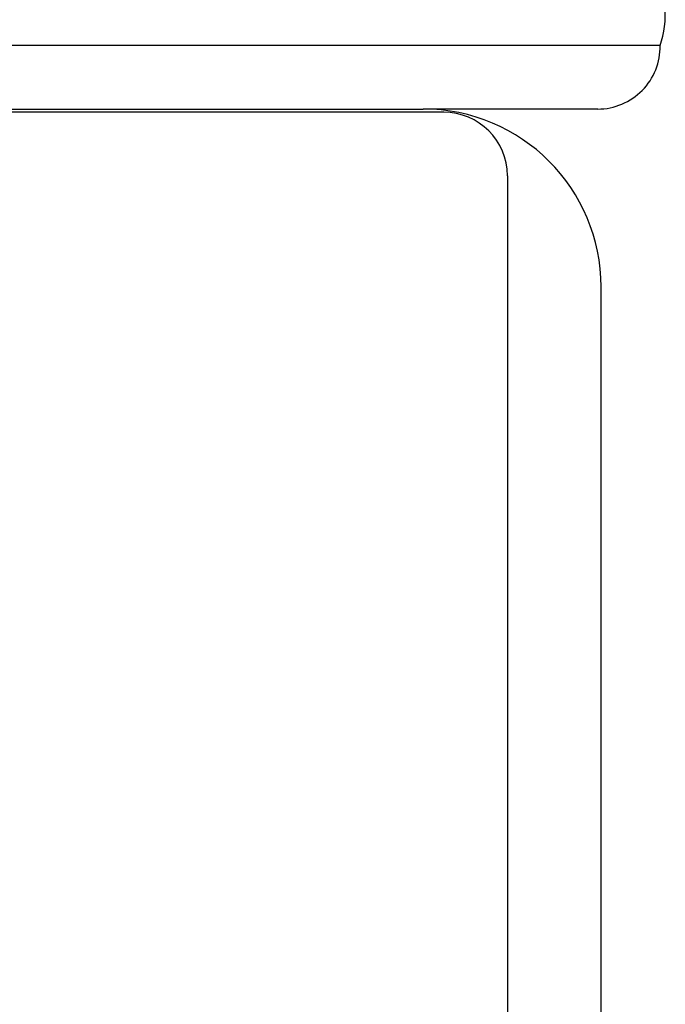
# Model space of a CAD drawing. Header units: inches. Extents: x 0 to 29.3, y 0 to 19.
# Tile 65 of 67: x 20.975 to 21.381, y 14.118 to 14.737. Entities that reach past the tile are written whole.
import ezdxf

# ---------------------------------------------------------------- set-up
doc = ezdxf.new("R2010")
doc.units = ezdxf.units.IN
doc.header["$LTSCALE"] = 1.612069
doc.header["$MEASUREMENT"] = 0
doc.layers.get('0').update_dxf_attribs({"linetype": 'CONTINUOUS'})

msp = doc.modelspace()

# ---------------------------------------------------------------- linework, layer by layer
at = {"color": 7, "linetype": 'Continuous'}
for p, q in [((21.37754, 14.72107), (18.5924, 14.72107)), ((21.33825, 14.68113), (21.2284, 14.68113))]:
    msp.add_line(p, q, dxfattribs=at)
at = {"color": 3, "linetype": 'Continuous'}
for p, q in [((20.6231, 14.68113), (21.2284, 14.68113)), ((21.2414, 14.67913), (20.2154, 14.67913)), ((21.2814, 14.63913), (21.2814, 10.79313)), ((21.3404, 10.79313), (21.3404, 14.56913))]:
    msp.add_line(p, q, dxfattribs=at)
at = {"color": 7, "linetype": 'Continuous'}
msp.add_lwpolyline([(21.37754, 14.72107), (21.37844, 14.72407), (21.3792, 14.72707), (21.37981, 14.73009), (21.38027, 14.73311), (21.38059, 14.73614), (21.38075, 14.73917), (21.38077, 14.7422), (21.38064, 14.74523), (21.38036, 14.74826), (21.37993, 14.75128), (21.37936, 14.7543), (21.37863, 14.75731), (21.37776, 14.76032), (21.37675, 14.76331), (21.37559, 14.76628), (21.37428, 14.76925), (21.37282, 14.7722), (21.37123, 14.77513), (21.36949, 14.77804), (21.3676, 14.78093), (21.36558, 14.7838), (21.36342, 14.78665)], dxfattribs=at)
msp.add_arc((21.33825, 14.72041), 0.03929, 270, 0.95262, dxfattribs=at)
at = {"color": 3, "linetype": 'Continuous'}
for centre, radius in [((21.2284, 14.56913), 0.112), ((21.2414, 14.63913), 0.04)]:
    msp.add_arc(centre, radius, 0, 90, dxfattribs=at)

doc.saveas('drawing.dxf')
